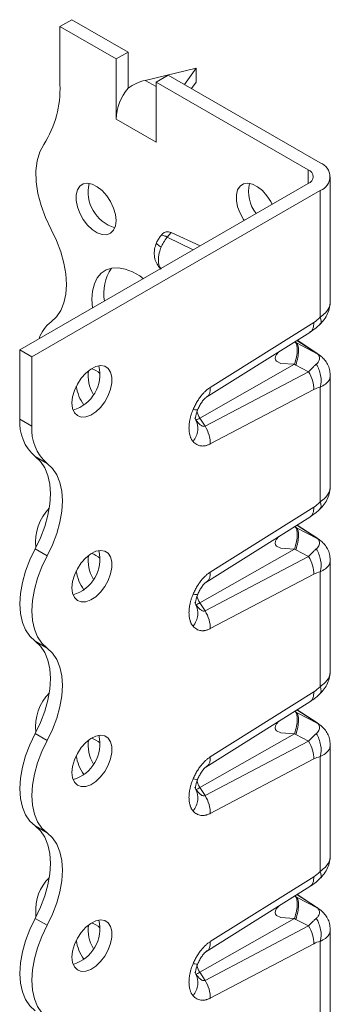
# Model space of a CAD drawing. Header units: millimetres. Extents: x 0 to 210, y 0 to 297.
# Tile 4 of 8: x 153 to 166, y 96 to 140. Entities that reach past the tile are written whole.
import ezdxf

# ---------------------------------------------------------------- set-up
doc = ezdxf.new("R2010")
doc.units = ezdxf.units.MM

msp = doc.modelspace()

# ---------------------------------------------------------------- linework, layer by layer
at = {"color": 7, "linetype": 'Continuous', "lineweight": 15}
for p, q in [((154.827, 139.988), (154.296, 139.682)), ((154.827, 139.988), (157.302, 138.56)), ((154.296, 139.682), (154.296, 137.12)), ((156.771, 138.254), (154.296, 139.682)), ((156.771, 138.254), (157.302, 138.56)), ((157.302, 138.56), (157.302, 136.96)), ((156.771, 135.596), (156.771, 138.254)), ((158.056, 137.308), (160.307, 137.845)), ((159.069, 137.539), (158.539, 137.233)), ((165.787, 133.661), (159.069, 137.539)), ((159.79, 137.123), (160.307, 137.845)), ((160.307, 137.845), (160.307, 137.233)), ((158.539, 137.029), (158.056, 137.308)), ((158.539, 137.233), (165.257, 133.355)), ((158.539, 137.233), (158.539, 134.575)), ((160.1, 136.944), (160.307, 137.233)), ((156.775, 135.598), (156.771, 135.596)), ((156.775, 135.594), (156.771, 135.596)), ((156.775, 135.598), (156.775, 135.594)), ((158.536, 134.581), (156.775, 135.598)), ((158.536, 134.581), (158.539, 134.683)), ((158.536, 134.581), (158.536, 134.577)), ((158.536, 134.577), (158.539, 134.579)), ((158.539, 134.575), (158.536, 134.577)), ((165.257, 133.355), (165.257, 132.743)), ((152.529, 125.395), (165.257, 132.743)), ((166.226, 127.539), (166.226, 133.049)), ((165.787, 132.437), (153.059, 125.089)), ((165.787, 126.837), (165.787, 132.437)), ((159.033, 130.381), (159.2, 130.579)), ((159.2, 130.579), (160.483, 129.987)), ((158.82, 130.52), (158.753, 130.441)), ((160.176, 129.81), (159.033, 130.381)), ((158.651, 129.08), (158.735, 128.998)), ((158.654, 129.085), (158.765, 128.966)), ((160.931, 123.738), (165.498, 126.606)), ((160.733, 123.285), (165.325, 126.169)), ((164.757, 125.813), (165.569, 125.283)), ((165.631, 125.251), (164.764, 125.817)), ((165.319, 126.173), (165.342, 126.187)), ((152.529, 125.395), (153.059, 125.089)), ((152.529, 122.333), (152.529, 125.395)), ((164.69, 125.726), (164.657, 125.75)), ((164.733, 125.7), (164.658, 125.75)), ((165.673, 125.208), (164.733, 125.7)), ((153.059, 125.089), (153.059, 122.027)), ((165.569, 125.283), (165.623, 125.249)), ((165.623, 125.249), (165.643, 125.236)), ((165.824, 125.108), (165.673, 125.208)), ((160.473, 122.38), (164.643, 124.757)), ((164.643, 124.757), (164.711, 124.721)), ((164.711, 124.721), (165.269, 124.429)), ((165.269, 124.429), (160.702, 122.025)), ((166.226, 119.374), (166.226, 124.269)), ((165.498, 123.644), (160.931, 121.24)), ((165.787, 118.672), (165.787, 123.746)), ((160.781, 123.322), (160.753, 123.304)), ((153.059, 122.027), (152.529, 122.333)), ((160.247, 122.39), (160.297, 122.295)), ((160.702, 122.025), (160.473, 122.38)), ((153.734, 120.375), (153.204, 120.682)), ((160.931, 115.572), (165.498, 118.441)), ((160.733, 115.119), (165.325, 118.004)), ((165.319, 118.007), (165.342, 118.021)), ((164.69, 117.561), (164.657, 117.584)), ((164.733, 117.535), (164.658, 117.585)), ((165.673, 117.043), (164.733, 117.535)), ((164.757, 117.647), (165.569, 117.117)), ((165.631, 117.085), (164.764, 117.651)), ((165.569, 117.117), (165.623, 117.083)), ((165.623, 117.083), (165.643, 117.071)), ((165.824, 116.942), (165.673, 117.043)), ((153.734, 116.293), (153.204, 116.599)), ((160.473, 114.214), (164.643, 116.592)), ((165.269, 116.263), (160.702, 113.86)), ((164.643, 116.592), (164.711, 116.555)), ((164.711, 116.555), (165.269, 116.263)), ((166.226, 111.208), (166.226, 116.104)), ((165.498, 115.479), (160.931, 113.075)), ((165.787, 110.507), (165.787, 115.581)), ((160.781, 115.156), (160.753, 115.139)), ((160.247, 114.225), (160.297, 114.13)), ((160.702, 113.86), (160.473, 114.214)), ((153.734, 112.21), (153.204, 112.516)), ((160.931, 107.407), (165.498, 110.275)), ((160.733, 106.954), (165.325, 109.839)), ((165.319, 109.842), (165.342, 109.856)), ((164.69, 109.396), (164.657, 109.419)), ((164.733, 109.369), (164.658, 109.419)), ((165.673, 108.877), (164.733, 109.369)), ((164.757, 109.482), (165.569, 108.952)), ((165.631, 108.92), (164.764, 109.486)), ((165.569, 108.952), (165.623, 108.918)), ((165.623, 108.918), (165.643, 108.905)), ((165.824, 108.777), (165.673, 108.877)), ((153.734, 108.127), (153.204, 108.433)), ((160.473, 106.049), (164.643, 108.426)), ((164.643, 108.426), (164.711, 108.39)), ((164.711, 108.39), (165.269, 108.098)), ((165.269, 108.098), (160.702, 105.694)), ((166.226, 103.043), (166.226, 107.939)), ((165.498, 107.313), (160.931, 104.909)), ((165.787, 102.341), (165.787, 107.416)), ((160.781, 106.991), (160.753, 106.973)), ((160.247, 106.06), (160.297, 105.965)), ((160.702, 105.694), (160.473, 106.049)), ((153.734, 104.045), (153.204, 104.351)), ((160.931, 99.242), (165.498, 102.11)), ((160.733, 98.789), (165.325, 101.673)), ((165.319, 101.676), (165.342, 101.691)), ((164.69, 101.23), (164.657, 101.254)), ((164.733, 101.204), (164.658, 101.254)), ((165.673, 100.712), (164.733, 101.204)), ((164.757, 101.316), (165.569, 100.786)), ((165.631, 100.755), (164.764, 101.321)), ((165.569, 100.786), (165.623, 100.752)), ((165.623, 100.752), (165.643, 100.74)), ((165.824, 100.611), (165.673, 100.712)), ((153.734, 99.962), (153.204, 100.268)), ((153.236, 100.488), (153.236, 100.328)), ((160.473, 97.884), (164.643, 100.261)), ((164.643, 100.261), (164.711, 100.224)), ((164.711, 100.224), (165.269, 99.933)), ((165.269, 99.933), (160.702, 97.529)), ((166.226, 94.877), (166.226, 99.773)), ((165.787, 94.176), (165.787, 99.25)), ((160.781, 98.826), (160.753, 98.808)), ((165.498, 99.148), (160.931, 96.744)), ((160.247, 97.894), (160.297, 97.799)), ((160.702, 97.529), (160.473, 97.884))]:
    msp.add_line(p, q, dxfattribs=at)
at = {"color": 7, "linetype": 'Continuous', "lineweight": 15, "flags": 128}
for points in [[(153.589, 134.473), (153.411, 134.144), (153.294, 133.753), (153.239, 133.309), (153.25, 132.825), (153.325, 132.311), (153.463, 131.78), (153.66, 131.245), (153.911, 130.719)], [(156.771, 131.109), (156.744, 130.871), (156.662, 130.68), (156.532, 130.548), (156.361, 130.484), (156.161, 130.491), (155.943, 130.568), (155.722, 130.712), (155.511, 130.913), (155.324, 131.158), (155.172, 131.432), (155.066, 131.718), (155.011, 131.997), (155.011, 132.253), (155.066, 132.469), (155.172, 132.632), (155.324, 132.731), (155.511, 132.76), (155.722, 132.717), (155.943, 132.606), (156.161, 132.432), (156.361, 132.208), (156.532, 131.946), (156.662, 131.664), (156.744, 131.379), (156.771, 131.109)], [(162.428, 131.11), (162.395, 131.159), (162.243, 131.433), (162.137, 131.718), (162.082, 131.998), (162.082, 132.254), (162.137, 132.47), (162.243, 132.633), (162.395, 132.731), (162.582, 132.761), (162.793, 132.718), (163.014, 132.606), (163.232, 132.433), (163.432, 132.208), (163.603, 131.947), (163.665, 131.824)], [(153.911, 130.719), (154.147, 130.229), (154.336, 129.73), (154.474, 129.233), (154.558, 128.749), (154.586, 128.288), (154.558, 127.859), (154.474, 127.471), (154.336, 127.134), (154.147, 126.853), (153.911, 126.636)], [(155.738, 127.248), (155.737, 127.254), (155.711, 127.638), (155.737, 127.993), (155.816, 128.307), (155.945, 128.572), (156.121, 128.781), (156.338, 128.928), (156.592, 129.01), (156.874, 129.023), (157.178, 128.968), (157.495, 128.846), (157.816, 128.661), (157.98, 128.542)], [(163.955, 125.309), (163.853, 125.194), (163.806, 125.103), (163.79, 125.021), (163.805, 124.95), (163.852, 124.889), (164.038, 124.799), (164.643, 124.757), (164.643, 124.757)], [(154.827, 123.048), (154.855, 123.317), (154.936, 123.602), (155.066, 123.885), (155.237, 124.146), (155.438, 124.371), (155.655, 124.544), (155.876, 124.656), (156.087, 124.699), (156.274, 124.669), (156.426, 124.571), (156.532, 124.408), (156.588, 124.192), (156.588, 123.936), (156.532, 123.656), (156.426, 123.371), (156.274, 123.097), (156.087, 122.851), (155.876, 122.651), (155.655, 122.507), (155.438, 122.429), (155.237, 122.423), (155.066, 122.487), (154.936, 122.619), (154.855, 122.81), (154.827, 123.048)], [(153.204, 116.599), (153.44, 117.089), (153.629, 117.587), (153.767, 118.084), (153.851, 118.568), (153.879, 119.03), (153.851, 119.459), (153.767, 119.846), (153.629, 120.184), (153.44, 120.464), (153.204, 120.682)], [(153.734, 120.375), (153.97, 120.158), (154.159, 119.878), (154.297, 119.54), (154.381, 119.153), (154.409, 118.724), (154.381, 118.262), (154.297, 117.778), (154.159, 117.281), (153.97, 116.783), (153.734, 116.293)], [(163.955, 117.143), (163.853, 117.029), (163.806, 116.937), (163.79, 116.856), (163.805, 116.785), (163.852, 116.723), (164.038, 116.634), (164.643, 116.592), (164.643, 116.592)], [(153.204, 112.516), (152.968, 112.734), (152.779, 113.014), (152.641, 113.351), (152.557, 113.739), (152.529, 114.168), (152.557, 114.629), (152.641, 115.114), (152.779, 115.61), (152.968, 116.109), (153.204, 116.599)], [(153.734, 116.293), (153.498, 115.803), (153.309, 115.304), (153.171, 114.807), (153.087, 114.323), (153.059, 113.862), (153.087, 113.433), (153.171, 113.045), (153.309, 112.708), (153.498, 112.427), (153.734, 112.21)], [(154.827, 114.882), (154.855, 115.152), (154.936, 115.437), (155.066, 115.719), (155.237, 115.981), (155.438, 116.205), (155.655, 116.379), (155.876, 116.491), (156.087, 116.533), (156.274, 116.504), (156.426, 116.405), (156.532, 116.243), (156.588, 116.027), (156.588, 115.771), (156.532, 115.491), (156.426, 115.205), (156.274, 114.931), (156.087, 114.686), (155.876, 114.485), (155.655, 114.342), (155.438, 114.264), (155.237, 114.257), (155.066, 114.322), (154.936, 114.454), (154.855, 114.644), (154.827, 114.882)], [(153.204, 108.433), (153.44, 108.923), (153.629, 109.422), (153.767, 109.919), (153.851, 110.403), (153.879, 110.865), (153.851, 111.294), (153.767, 111.681), (153.629, 112.018), (153.44, 112.299), (153.204, 112.516)], [(153.734, 112.21), (153.97, 111.993), (154.159, 111.712), (154.297, 111.375), (154.381, 110.988), (154.409, 110.558), (154.381, 110.097), (154.297, 109.613), (154.159, 109.116), (153.97, 108.617), (153.734, 108.127)], [(163.955, 108.978), (163.853, 108.863), (163.806, 108.772), (163.79, 108.691), (163.805, 108.619), (163.852, 108.558), (164.038, 108.468), (164.643, 108.426), (164.643, 108.426)], [(153.204, 104.351), (152.968, 104.568), (152.779, 104.849), (152.641, 105.186), (152.557, 105.573), (152.529, 106.002), (152.557, 106.464), (152.641, 106.948), (152.779, 107.445), (152.968, 107.944), (153.204, 108.433)], [(154.827, 106.717), (154.855, 106.987), (154.936, 107.272), (155.066, 107.554), (155.237, 107.815), (155.438, 108.04), (155.655, 108.214), (155.876, 108.325), (156.087, 108.368), (156.274, 108.339), (156.426, 108.24), (156.532, 108.077), (156.588, 107.861), (156.588, 107.605), (156.532, 107.326), (156.426, 107.04), (156.274, 106.766), (156.087, 106.521), (155.876, 106.32), (155.655, 106.176), (155.438, 106.099), (155.237, 106.092), (155.066, 106.156), (154.936, 106.288), (154.855, 106.479), (154.827, 106.717)], [(153.734, 108.127), (153.498, 107.637), (153.309, 107.139), (153.171, 106.642), (153.087, 106.158), (153.059, 105.696), (153.087, 105.267), (153.171, 104.88), (153.309, 104.542), (153.498, 104.262), (153.734, 104.045)], [(153.204, 100.268), (153.44, 100.758), (153.629, 101.257), (153.767, 101.753), (153.851, 102.238), (153.879, 102.699), (153.851, 103.128), (153.767, 103.516), (153.629, 103.853), (153.44, 104.133), (153.204, 104.351)], [(153.734, 104.045), (153.97, 103.827), (154.159, 103.547), (154.297, 103.209), (154.381, 102.822), (154.409, 102.393), (154.381, 101.932), (154.297, 101.447), (154.159, 100.95), (153.97, 100.452), (153.734, 99.962)], [(163.955, 100.813), (163.853, 100.698), (163.806, 100.607), (163.79, 100.525), (163.805, 100.454), (163.852, 100.393), (164.038, 100.303), (164.643, 100.261), (164.643, 100.261)], [(153.204, 96.185), (152.968, 96.403), (152.779, 96.683), (152.641, 97.021), (152.557, 97.408), (152.529, 97.837), (152.557, 98.299), (152.641, 98.783), (152.779, 99.28), (152.968, 99.778), (153.204, 100.268)], [(154.827, 98.551), (154.855, 98.821), (154.936, 99.106), (155.066, 99.388), (155.237, 99.65), (155.438, 99.875), (155.655, 100.048), (155.876, 100.16), (156.087, 100.202), (156.274, 100.173), (156.426, 100.074), (156.532, 99.912), (156.588, 99.696), (156.588, 99.44), (156.532, 99.16), (156.426, 98.874), (156.274, 98.6), (156.087, 98.355), (155.876, 98.155), (155.655, 98.011), (155.438, 97.933), (155.237, 97.926), (155.066, 97.991), (154.936, 98.123), (154.855, 98.313), (154.827, 98.551)], [(153.734, 99.962), (153.498, 99.472), (153.309, 98.973), (153.171, 98.477), (153.087, 97.992), (153.059, 97.531), (153.087, 97.102), (153.171, 96.714), (153.309, 96.377), (153.498, 96.097), (153.734, 95.879)]]:
    msp.add_lwpolyline(points, dxfattribs=at)
at = {"color": 7, "linetype": 'Continuous', "lineweight": 15}
for centre, radius, start, end in [((149.692, 136.932), 4.608, 327.7485, 2.3387), ((159.075, 135.492), 2.302, 140.2279, 177.3607), ((165.555, 133.049), 0.655, 290.7834, 69.2166), ((165.14, 133.049), 0.327, 290.7834, 69.2166), ((157.193, 132.373), 1.65, 166.6905, 253.3042), ((164.219, 132.402), 1.601, 167.316, 218.0108), ((158.12, 127.925), 1.888, 145.0863, 191.3377), ((154.834, 125.412), 1.533, 127.0068, 162.0664), ((154.405, 124.311), 1.65, 286.6958, 13.3095), ((157.137, 124.266), 1.597, 172.6019, 211.0412), ((155.338, 123.5), 1.119, 49.5592, 71.8846), ((156.997, 124.098), 2.005, 188.8966, 214.6427), ((154.482, 122.168), 1.96, 175.1648, 229.309), ((160.078, 122.98), 0.719, 287.7096, 303.3681), ((161.361, 122.958), 1.059, 195.4817, 213.0764), ((155.012, 121.862), 1.96, 175.1648, 229.309), ((155.379, 116.911), 2.154, 136.0299, 186.5514), ((154.405, 116.146), 1.65, 286.6958, 13.3095), ((157.137, 116.1), 1.597, 172.6019, 211.0412), ((155.338, 115.335), 1.119, 49.5592, 71.8846), ((156.997, 115.932), 2.005, 188.8966, 214.6427), ((161.361, 114.792), 1.059, 195.4817, 213.0764), ((160.078, 114.815), 0.719, 287.7096, 303.3681), ((155.379, 108.746), 2.154, 136.0299, 186.5514), ((154.405, 107.98), 1.65, 286.6958, 13.3095), ((157.137, 107.935), 1.597, 172.6019, 211.0412), ((155.338, 107.169), 1.119, 49.5592, 71.8846), ((156.997, 107.767), 2.005, 188.8966, 214.6427), ((161.361, 106.627), 1.059, 195.4817, 213.0764), ((160.078, 106.649), 0.719, 287.7096, 303.3681), ((155.237, 100.645), 2.007, 134.5481, 184.4923), ((154.405, 99.815), 1.65, 286.6958, 13.3095), ((157.137, 99.769), 1.597, 172.6019, 211.0412), ((155.338, 99.004), 1.119, 49.5592, 71.8846), ((156.997, 99.601), 2.005, 188.8966, 214.6427), ((161.361, 98.462), 1.059, 195.4817, 213.0764), ((160.078, 98.484), 0.719, 287.7096, 303.3681)]:
    msp.add_arc(centre, radius, start, end, dxfattribs=at)
for centre, major_axis, ratio, start_param, end_param in [((158.056, 136.083), (1.387, 0.799), 0.717482, 1.179006, 1.702605), ((159.246, 129.861), (-0.326, 0.736), 0.568519, 5.708832, 6.555062)]:
    msp.add_ellipse(centre, major_axis=major_axis, ratio=ratio, start_param=start_param, end_param=end_param, dxfattribs=at)
for points, knots in [([(158.558, 130.124), (158.526, 130.032), (158.46, 129.848), (158.453, 129.56), (158.509, 129.295), (158.604, 129.151), (158.651, 129.08)], [0, 0, 0, 0, 0.256062, 0.510977, 0.76023, 1, 1, 1, 1]), ([(158.765, 129.935), (158.706, 129.974), (158.589, 130.052), (158.538, 130.112), (158.56, 130.122), (158.561, 130.123)], [0, 0, 0, 0, 0.481285, 0.962515, 1, 1, 1, 1]), ([(158.753, 130.441), (158.715, 130.391), (158.639, 130.293), (158.585, 130.181), (158.558, 130.124)], [0, 0, 0, 0, 0.500359, 1, 1, 1, 1]), ([(159.033, 130.381), (158.987, 130.403), (158.895, 130.448), (158.798, 130.468), (158.768, 130.449), (158.754, 130.44)], [0, 0, 0, 0, 0.338767, 0.677534, 1, 1, 1, 1]), ([(158.765, 129.935), (158.794, 130.004), (158.873, 130.162), (158.972, 130.306), (159.033, 130.381)], [-0.03148795, -0.03148795, -0.03148795, -0.03148795, -0.0179513, 0.00000001, 0.00000001, 0.00000001, 0.00000001]), ([(158.765, 128.966), (158.742, 128.992), (158.701, 129.054), (158.659, 129.169), (158.639, 129.301), (158.638, 129.424), (158.649, 129.528), (158.662, 129.607), (158.692, 129.743), (158.73, 129.854), (158.765, 129.935)], [-0.10675045, -0.10675045, -0.10675045, -0.10675045, -0.09599928, -0.0852481, -0.07449692, -0.06374574, -0.05837015, -0.05299456, -0.04761897, -0.03149221, -0.03149221, -0.03149221, -0.03149221]), ([(165.771, 126.523), (165.837, 126.593), (165.972, 126.736), (166.118, 126.993), (166.211, 127.27), (166.221, 127.461), (166.226, 127.554)], [0, 0, 0, 0, 0.24083, 0.496394, 0.753478, 1, 1, 1, 1]), ([(165.787, 126.837), (165.866, 126.901), (166.061, 127.056), (166.208, 127.303), (166.218, 127.479), (166.221, 127.539)], [0, 0, 0, 0, 0.309526, 0.761395, 1, 1, 1, 1]), ([(165.787, 126.837), (165.801, 126.783), (165.83, 126.673), (165.817, 126.569), (165.778, 126.539), (165.765, 126.53)], [0, 0, 0, 0, 0.403214, 0.806293, 1, 1, 1, 1]), ([(165.342, 126.187), (165.352, 126.192), (165.396, 126.218), (165.448, 126.304), (165.495, 126.437), (165.497, 126.55), (165.498, 126.606)], [0, 0, 0, 0, 0.085798, 0.390532, 0.695266, 1, 1, 1, 1]), ([(165.344, 126.183), (165.423, 126.236), (165.564, 126.332), (165.708, 126.465), (165.771, 126.523)], [0, 0, 0, 0, 0.559663, 1, 1, 1, 1]), ([(164.733, 125.7), (164.796, 125.633), (164.827, 125.509), (164.819, 125.171), (164.781, 124.958), (164.711, 124.721)], [0, 0, 0, 0, 0.5, 0.5, 1, 1, 1, 1]), ([(165.673, 125.208), (165.717, 125.168), (165.744, 125.118), (165.756, 125.012), (165.746, 124.957), (165.706, 124.871), (165.685, 124.839), (165.644, 124.791), (165.626, 124.774), (165.608, 124.759)], [0, 0, 0, 0, 0.0439295, 0.0439295, 0.0835279, 0.0835279, 0.1082769, 0.1082769, 0.123745, 0.123745, 0.123745, 0.123745]), ([(165.825, 125.109), (165.799, 125.13), (165.747, 125.171), (165.679, 125.217), (165.645, 125.24)], [0, 0, 0, 0, 0.51208, 1, 1, 1, 1]), ([(166.226, 124.281), (166.219, 124.366), (166.205, 124.532), (166.114, 124.761), (165.989, 124.957), (165.878, 125.06), (165.825, 125.109)], [0, 0, 0, 0, 0.2703591, 0.5300215, 0.7745673, 1, 1, 1, 1]), ([(165.269, 124.429), (165.287, 124.449), (165.325, 124.491), (165.381, 124.55), (165.437, 124.607), (165.494, 124.661), (165.551, 124.713), (165.589, 124.744), (165.608, 124.759)], [0, 0, 0, 0, 0.155959, 0.316112, 0.480529, 0.649277, 0.822415, 1, 1, 1, 1]), ([(165.787, 123.746), (165.827, 123.909), (165.836, 124.275), (165.701, 124.618), (165.608, 124.759)], [0.0000054, 0.0000054, 0.0000054, 0.0000054, 0.5, 1, 1, 1, 1]), ([(165.498, 123.644), (165.502, 123.765), (165.484, 123.9), (165.405, 124.17), (165.345, 124.305), (165.269, 124.429)], [0, 0, 0, 0, 0.5, 0.5, 1, 1, 1, 1]), ([(166.223, 124.282), (166.219, 124.231), (166.21, 124.09), (166.061, 123.895), (165.866, 123.789), (165.787, 123.746)], [0, 0, 0, 0, 0.254051, 0.696752, 1, 1, 1, 1]), ([(160.172, 122.76), (160.186, 122.791), (160.214, 122.852), (160.259, 122.942), (160.305, 123.029), (160.354, 123.113), (160.406, 123.194), (160.459, 123.271), (160.528, 123.364), (160.613, 123.466), (160.717, 123.572), (160.823, 123.665), (160.895, 123.713), (160.931, 123.738)], [0, 0, 0, 0, 0.078857, 0.155881, 0.23132, 0.305439, 0.378517, 0.450844, 0.522721, 0.645671, 0.764906, 0.882346, 1, 1, 1, 1]), ([(160.931, 123.738), (160.93, 123.681), (160.929, 123.569), (160.882, 123.435), (160.831, 123.351), (160.789, 123.326), (160.781, 123.322)], [0, 0, 0, 0, 0.310071, 0.620142, 0.930213, 1, 1, 1, 1]), ([(160.379, 122.762), (160.406, 122.82), (160.461, 122.938), (160.563, 123.102), (160.66, 123.218), (160.734, 123.286), (160.763, 123.305), (160.778, 123.314)], [0, 0, 0, 0, 0.256039, 0.515108, 0.762627, 0.881527, 1, 1, 1, 1]), ([(160.172, 121.342), (160.163, 121.353), (160.143, 121.377), (160.117, 121.416), (160.093, 121.458), (160.071, 121.503), (160.052, 121.551), (160.025, 121.635), (159.999, 121.763), (159.988, 121.945), (159.999, 122.139), (160.029, 122.321), (160.07, 122.482), (160.115, 122.622), (160.153, 122.714), (160.172, 122.76)], [0, 0, 0, 0, 0.041401, 0.082775, 0.12424, 0.165912, 0.207905, 0.250332, 0.374204, 0.500202, 0.626277, 0.750184, 0.834684, 0.917651, 1, 1, 1, 1]), ([(160.172, 122.76), (160.221, 122.752), (160.318, 122.738), (160.38, 122.746), (160.376, 122.767), (160.376, 122.77)], [0, 0, 0, 0, 0.4522125, 0.9042188, 1, 1, 1, 1]), ([(160.261, 122.374), (160.264, 122.374), (160.275, 122.376), (160.286, 122.459), (160.312, 122.585), (160.359, 122.709), (160.382, 122.768)], [0, 0, 0, 0, 0.1728273, 0.4715414, 0.7500624, 1, 1, 1, 1]), ([(160.702, 122.025), (160.702, 122.025), (160.701, 122.024), (160.684, 122.017), (160.667, 122.014), (160.63, 122.015), (160.61, 122.018), (160.557, 122.038), (160.522, 122.059), (160.426, 122.135), (160.363, 122.204), (160.298, 122.293), (160.298, 122.294), (160.297, 122.295)], [-0.8457918, -0.8457918, -0.8457918, -0.8457918, -0.8399668, -0.8399668, -0.709504, -0.709504, -0.5790412, -0.5790412, -0.3703007, -0.3703007, -0.0363158, -0.0363158, -0.0320742, -0.0320742, -0.0320742, -0.0320742]), ([(160.931, 121.24), (160.913, 121.231), (160.877, 121.213), (160.823, 121.191), (160.77, 121.173), (160.718, 121.16), (160.666, 121.151), (160.615, 121.146), (160.564, 121.146), (160.498, 121.152), (160.417, 121.171), (160.328, 121.21), (160.245, 121.266), (160.197, 121.316), (160.172, 121.342)], [0, 0, 0, 0, 0.058964, 0.117635, 0.176265, 0.235106, 0.294408, 0.354415, 0.415363, 0.477477, 0.603405, 0.731454, 0.863177, 1, 1, 1, 1]), ([(165.771, 118.358), (165.837, 118.427), (165.972, 118.571), (166.118, 118.827), (166.211, 119.104), (166.221, 119.295), (166.226, 119.389)], [0, 0, 0, 0, 0.2408304, 0.4963936, 0.7534777, 1, 1, 1, 1]), ([(165.787, 118.672), (165.866, 118.735), (166.061, 118.891), (166.208, 119.138), (166.218, 119.313), (166.221, 119.374)], [0, 0, 0, 0, 0.309526, 0.761395, 1, 1, 1, 1]), ([(165.342, 118.021), (165.352, 118.027), (165.396, 118.053), (165.448, 118.138), (165.495, 118.272), (165.497, 118.384), (165.498, 118.441)], [0, 0, 0, 0, 0.085798, 0.390532, 0.695266, 1, 1, 1, 1]), ([(165.787, 118.672), (165.801, 118.617), (165.83, 118.507), (165.817, 118.404), (165.778, 118.374), (165.765, 118.364)], [0, 0, 0, 0, 0.403214, 0.806293, 1, 1, 1, 1]), ([(165.344, 118.017), (165.423, 118.071), (165.564, 118.167), (165.708, 118.299), (165.771, 118.358)], [0, 0, 0, 0, 0.559663, 1, 1, 1, 1]), ([(164.733, 117.535), (164.796, 117.467), (164.827, 117.343), (164.819, 117.006), (164.781, 116.793), (164.711, 116.555)], [0, 0, 0, 0, 0.5, 0.5, 1, 1, 1, 1]), ([(165.825, 116.944), (165.799, 116.965), (165.747, 117.006), (165.679, 117.052), (165.645, 117.075)], [0, 0, 0, 0, 0.51208, 1, 1, 1, 1]), ([(165.673, 117.043), (165.717, 117.003), (165.744, 116.953), (165.756, 116.847), (165.746, 116.791), (165.706, 116.705), (165.685, 116.673), (165.644, 116.626), (165.626, 116.609), (165.608, 116.594)], [0, 0, 0, 0, 0.0439295, 0.0439295, 0.0835279, 0.0835279, 0.1082769, 0.1082769, 0.123745, 0.123745, 0.123745, 0.123745]), ([(166.226, 116.116), (166.219, 116.201), (166.205, 116.367), (166.114, 116.595), (165.989, 116.791), (165.878, 116.894), (165.825, 116.944)], [0, 0, 0, 0, 0.270359, 0.530021, 0.774567, 1, 1, 1, 1]), ([(165.269, 116.263), (165.287, 116.284), (165.325, 116.326), (165.381, 116.385), (165.437, 116.442), (165.494, 116.496), (165.551, 116.547), (165.589, 116.578), (165.608, 116.594)], [0, 0, 0, 0, 0.155959, 0.316112, 0.480529, 0.649277, 0.822415, 1, 1, 1, 1]), ([(165.498, 115.479), (165.502, 115.6), (165.484, 115.734), (165.405, 116.004), (165.345, 116.14), (165.269, 116.263)], [0, 0, 0, 0, 0.5, 0.5, 1, 1, 1, 1]), ([(165.787, 115.581), (165.827, 115.744), (165.836, 116.109), (165.701, 116.452), (165.608, 116.594)], [0.0000054, 0.0000054, 0.0000054, 0.0000054, 0.5, 1, 1, 1, 1]), ([(166.223, 116.117), (166.219, 116.065), (166.21, 115.924), (166.061, 115.73), (165.866, 115.624), (165.787, 115.581)], [0, 0, 0, 0, 0.254051, 0.696752, 1, 1, 1, 1]), ([(160.172, 114.595), (160.186, 114.626), (160.214, 114.687), (160.259, 114.777), (160.305, 114.864), (160.354, 114.948), (160.406, 115.028), (160.459, 115.106), (160.528, 115.198), (160.613, 115.301), (160.717, 115.407), (160.823, 115.499), (160.895, 115.548), (160.931, 115.572)], [0, 0, 0, 0, 0.078857, 0.155881, 0.23132, 0.305439, 0.378517, 0.450844, 0.522721, 0.645671, 0.764906, 0.882346, 1, 1, 1, 1]), ([(160.931, 115.572), (160.93, 115.516), (160.929, 115.403), (160.882, 115.27), (160.831, 115.186), (160.789, 115.161), (160.781, 115.156)], [0, 0, 0, 0, 0.310071, 0.620142, 0.930213, 1, 1, 1, 1]), ([(160.379, 114.597), (160.406, 114.655), (160.461, 114.772), (160.563, 114.936), (160.66, 115.053), (160.734, 115.12), (160.763, 115.139), (160.778, 115.149)], [0, 0, 0, 0, 0.256039, 0.515108, 0.762627, 0.881527, 1, 1, 1, 1]), ([(160.172, 113.176), (160.163, 113.188), (160.143, 113.211), (160.117, 113.25), (160.093, 113.292), (160.071, 113.337), (160.052, 113.385), (160.025, 113.469), (159.999, 113.597), (159.988, 113.779), (159.999, 113.974), (160.029, 114.155), (160.07, 114.317), (160.115, 114.457), (160.153, 114.549), (160.172, 114.595)], [0, 0, 0, 0, 0.041401, 0.082775, 0.12424, 0.165912, 0.207905, 0.250332, 0.374204, 0.500202, 0.626277, 0.750184, 0.834684, 0.917651, 1, 1, 1, 1]), ([(160.172, 114.595), (160.221, 114.587), (160.318, 114.572), (160.38, 114.58), (160.376, 114.601), (160.376, 114.605)], [0, 0, 0, 0, 0.452213, 0.904219, 1, 1, 1, 1]), ([(160.261, 114.208), (160.264, 114.209), (160.275, 114.211), (160.286, 114.293), (160.312, 114.419), (160.359, 114.543), (160.382, 114.602)], [0, 0, 0, 0, 0.172827, 0.471541, 0.750062, 1, 1, 1, 1]), ([(160.702, 113.86), (160.702, 113.859), (160.701, 113.859), (160.684, 113.852), (160.667, 113.849), (160.63, 113.849), (160.61, 113.853), (160.557, 113.872), (160.522, 113.893), (160.426, 113.97), (160.363, 114.039), (160.298, 114.128), (160.298, 114.129), (160.297, 114.13)], [-0.8457918, -0.8457918, -0.8457918, -0.8457918, -0.8399668, -0.8399668, -0.709504, -0.709504, -0.5790412, -0.5790412, -0.3703007, -0.3703007, -0.0363158, -0.0363158, -0.0320742, -0.0320742, -0.0320742, -0.0320742]), ([(160.931, 113.075), (160.913, 113.066), (160.877, 113.047), (160.823, 113.025), (160.77, 113.008), (160.718, 112.994), (160.666, 112.985), (160.615, 112.981), (160.564, 112.981), (160.498, 112.987), (160.417, 113.005), (160.328, 113.045), (160.245, 113.101), (160.197, 113.151), (160.172, 113.176)], [0, 0, 0, 0, 0.058964, 0.117635, 0.176265, 0.235106, 0.294408, 0.354415, 0.415363, 0.477477, 0.603405, 0.731454, 0.863177, 1, 1, 1, 1]), ([(165.771, 110.192), (165.837, 110.262), (165.972, 110.405), (166.118, 110.662), (166.211, 110.939), (166.221, 111.13), (166.226, 111.223)], [0, 0, 0, 0, 0.24083, 0.496394, 0.753478, 1, 1, 1, 1]), ([(165.787, 110.507), (165.866, 110.57), (166.061, 110.725), (166.208, 110.972), (166.218, 111.148), (166.221, 111.209)], [0, 0, 0, 0, 0.309526, 0.761395, 1, 1, 1, 1]), ([(165.342, 109.856), (165.352, 109.862), (165.396, 109.887), (165.448, 109.973), (165.495, 110.106), (165.497, 110.219), (165.498, 110.275)], [0, 0, 0, 0, 0.085798, 0.390532, 0.695266, 1, 1, 1, 1]), ([(165.344, 109.852), (165.423, 109.906), (165.564, 110.001), (165.708, 110.134), (165.771, 110.192)], [0, 0, 0, 0, 0.559663, 1, 1, 1, 1]), ([(165.787, 110.507), (165.801, 110.452), (165.83, 110.342), (165.817, 110.238), (165.778, 110.209), (165.765, 110.199)], [0, 0, 0, 0, 0.403214, 0.806293, 1, 1, 1, 1]), ([(164.733, 109.369), (164.796, 109.302), (164.827, 109.178), (164.819, 108.841), (164.781, 108.627), (164.711, 108.39)], [0, 0, 0, 0, 0.5, 0.5, 1, 1, 1, 1]), ([(165.673, 108.877), (165.717, 108.837), (165.744, 108.788), (165.756, 108.682), (165.746, 108.626), (165.706, 108.54), (165.685, 108.508), (165.644, 108.461), (165.626, 108.444), (165.608, 108.428)], [0, 0, 0, 0, 0.0439295, 0.0439295, 0.0835279, 0.0835279, 0.1082769, 0.1082769, 0.123745, 0.123745, 0.123745, 0.123745]), ([(165.825, 108.778), (165.799, 108.799), (165.747, 108.84), (165.679, 108.887), (165.645, 108.909)], [0, 0, 0, 0, 0.51208, 1, 1, 1, 1]), ([(165.269, 108.098), (165.287, 108.119), (165.325, 108.161), (165.381, 108.22), (165.437, 108.277), (165.494, 108.331), (165.551, 108.382), (165.589, 108.413), (165.608, 108.428)], [0, 0, 0, 0, 0.155959, 0.316112, 0.480529, 0.649277, 0.822415, 1, 1, 1, 1]), ([(165.787, 107.416), (165.827, 107.578), (165.836, 107.944), (165.701, 108.287), (165.608, 108.428)], [0.0000054, 0.0000054, 0.0000054, 0.0000054, 0.5, 1, 1, 1, 1]), ([(166.226, 107.951), (166.219, 108.035), (166.205, 108.201), (166.114, 108.43), (165.989, 108.626), (165.878, 108.729), (165.825, 108.778)], [0, 0, 0, 0, 0.270359, 0.530021, 0.774567, 1, 1, 1, 1]), ([(165.498, 107.313), (165.502, 107.434), (165.484, 107.569), (165.405, 107.839), (165.345, 107.975), (165.269, 108.098)], [0, 0, 0, 0, 0.5, 0.5, 1, 1, 1, 1]), ([(166.223, 107.951), (166.219, 107.9), (166.21, 107.759), (166.061, 107.564), (165.866, 107.459), (165.787, 107.416)], [0, 0, 0, 0, 0.254051, 0.696752, 1, 1, 1, 1]), ([(160.172, 106.429), (160.186, 106.46), (160.214, 106.522), (160.259, 106.612), (160.305, 106.698), (160.354, 106.782), (160.406, 106.863), (160.459, 106.941), (160.528, 107.033), (160.613, 107.135), (160.717, 107.242), (160.823, 107.334), (160.895, 107.383), (160.931, 107.407)], [0, 0, 0, 0, 0.078857, 0.155881, 0.2313203, 0.3054394, 0.3785171, 0.4508442, 0.5227206, 0.645671, 0.764906, 0.8823462, 1, 1, 1, 1]), ([(160.931, 107.407), (160.93, 107.351), (160.929, 107.238), (160.882, 107.105), (160.831, 107.02), (160.789, 106.996), (160.781, 106.991)], [0, 0, 0, 0, 0.310071, 0.620142, 0.930213, 1, 1, 1, 1]), ([(160.379, 106.431), (160.406, 106.49), (160.461, 106.607), (160.563, 106.771), (160.66, 106.887), (160.734, 106.955), (160.763, 106.974), (160.778, 106.984)], [0, 0, 0, 0, 0.256039, 0.515108, 0.762627, 0.881527, 1, 1, 1, 1]), ([(160.172, 105.011), (160.163, 105.023), (160.143, 105.046), (160.117, 105.085), (160.093, 105.127), (160.071, 105.172), (160.052, 105.22), (160.025, 105.304), (159.999, 105.432), (159.988, 105.614), (159.999, 105.808), (160.029, 105.99), (160.07, 106.151), (160.115, 106.291), (160.153, 106.383), (160.172, 106.429)], [0, 0, 0, 0, 0.041401, 0.082775, 0.12424, 0.165912, 0.207905, 0.250332, 0.374204, 0.500202, 0.626277, 0.750184, 0.834684, 0.917651, 1, 1, 1, 1]), ([(160.172, 106.429), (160.221, 106.422), (160.318, 106.407), (160.38, 106.415), (160.376, 106.436), (160.376, 106.439)], [0, 0, 0, 0, 0.452213, 0.904219, 1, 1, 1, 1]), ([(160.261, 106.043), (160.264, 106.044), (160.275, 106.045), (160.286, 106.128), (160.312, 106.254), (160.359, 106.378), (160.382, 106.437)], [0, 0, 0, 0, 0.172827, 0.471541, 0.750062, 1, 1, 1, 1]), ([(160.702, 105.694), (160.702, 105.694), (160.701, 105.694), (160.684, 105.686), (160.667, 105.683), (160.63, 105.684), (160.61, 105.688), (160.557, 105.707), (160.522, 105.728), (160.426, 105.804), (160.363, 105.874), (160.298, 105.962), (160.298, 105.963), (160.297, 105.965)], [-0.8457918, -0.8457918, -0.8457918, -0.8457918, -0.8399668, -0.8399668, -0.709504, -0.709504, -0.5790412, -0.5790412, -0.3703007, -0.3703007, -0.0363158, -0.0363158, -0.0320742, -0.0320742, -0.0320742, -0.0320742]), ([(160.931, 104.909), (160.913, 104.9), (160.877, 104.882), (160.823, 104.86), (160.77, 104.842), (160.718, 104.829), (160.666, 104.82), (160.615, 104.816), (160.564, 104.816), (160.498, 104.822), (160.417, 104.84), (160.328, 104.879), (160.245, 104.935), (160.197, 104.985), (160.172, 105.011)], [0, 0, 0, 0, 0.058964, 0.117635, 0.176265, 0.235106, 0.294408, 0.354415, 0.415363, 0.477477, 0.603405, 0.731454, 0.863177, 1, 1, 1, 1]), ([(165.771, 102.027), (165.837, 102.096), (165.972, 102.24), (166.118, 102.496), (166.211, 102.773), (166.221, 102.964), (166.226, 103.058)], [0, 0, 0, 0, 0.24083, 0.496394, 0.753478, 1, 1, 1, 1]), ([(165.787, 102.341), (165.866, 102.404), (166.061, 102.56), (166.208, 102.807), (166.218, 102.982), (166.221, 103.043)], [0, 0, 0, 0, 0.309526, 0.761395, 1, 1, 1, 1]), ([(165.787, 102.341), (165.801, 102.286), (165.83, 102.177), (165.817, 102.073), (165.778, 102.043), (165.765, 102.034)], [0, 0, 0, 0, 0.4032142, 0.8062932, 1, 1, 1, 1]), ([(165.342, 101.691), (165.352, 101.696), (165.396, 101.722), (165.448, 101.807), (165.495, 101.941), (165.497, 102.054), (165.498, 102.11)], [0, 0, 0, 0, 0.0857984, 0.3905323, 0.6952661, 1, 1, 1, 1]), ([(165.344, 101.687), (165.423, 101.74), (165.564, 101.836), (165.708, 101.969), (165.771, 102.027)], [0, 0, 0, 0, 0.559663, 1, 1, 1, 1]), ([(164.733, 101.204), (164.796, 101.136), (164.827, 101.012), (164.819, 100.675), (164.781, 100.462), (164.711, 100.224)], [0, 0, 0, 0, 0.5, 0.5, 1, 1, 1, 1]), ([(165.673, 100.712), (165.717, 100.672), (165.744, 100.622), (165.756, 100.516), (165.746, 100.461), (165.706, 100.375), (165.685, 100.342), (165.644, 100.295), (165.626, 100.278), (165.608, 100.263)], [0, 0, 0, 0, 0.0439295, 0.0439295, 0.0835279, 0.0835279, 0.1082769, 0.1082769, 0.123745, 0.123745, 0.123745, 0.123745]), ([(165.825, 100.613), (165.799, 100.634), (165.747, 100.675), (165.679, 100.721), (165.645, 100.744)], [0, 0, 0, 0, 0.51208, 1, 1, 1, 1]), ([(166.226, 99.785), (166.219, 99.87), (166.205, 100.036), (166.114, 100.264), (165.989, 100.461), (165.878, 100.564), (165.825, 100.613)], [0, 0, 0, 0, 0.270359, 0.530021, 0.774567, 1, 1, 1, 1]), ([(165.269, 99.933), (165.287, 99.953), (165.325, 99.995), (165.381, 100.054), (165.437, 100.111), (165.494, 100.165), (165.551, 100.217), (165.589, 100.247), (165.608, 100.263)], [0, 0, 0, 0, 0.155959, 0.316112, 0.480529, 0.649277, 0.822415, 1, 1, 1, 1]), ([(165.787, 99.25), (165.827, 99.413), (165.836, 99.779), (165.701, 100.122), (165.608, 100.263)], [0.0000054, 0.0000054, 0.0000054, 0.0000054, 0.5, 1, 1, 1, 1]), ([(165.498, 99.148), (165.502, 99.269), (165.484, 99.403), (165.405, 99.674), (165.345, 99.809), (165.269, 99.933)], [0, 0, 0, 0, 0.5, 0.5, 1, 1, 1, 1]), ([(166.223, 99.786), (166.219, 99.734), (166.21, 99.593), (166.061, 99.399), (165.866, 99.293), (165.787, 99.25)], [0, 0, 0, 0, 0.254051, 0.696752, 1, 1, 1, 1]), ([(160.172, 98.264), (160.186, 98.295), (160.214, 98.356), (160.259, 98.446), (160.305, 98.533), (160.354, 98.617), (160.406, 98.698), (160.459, 98.775), (160.528, 98.867), (160.613, 98.97), (160.717, 99.076), (160.823, 99.169), (160.895, 99.217), (160.931, 99.242)], [0, 0, 0, 0, 0.078857, 0.155881, 0.23132, 0.305439, 0.378517, 0.450844, 0.522721, 0.645671, 0.764906, 0.882346, 1, 1, 1, 1]), ([(160.931, 99.242), (160.93, 99.185), (160.929, 99.072), (160.882, 98.939), (160.831, 98.855), (160.789, 98.83), (160.781, 98.826)], [0, 0, 0, 0, 0.3100711, 0.6201422, 0.9302133, 1, 1, 1, 1]), ([(160.379, 98.266), (160.406, 98.324), (160.461, 98.441), (160.563, 98.605), (160.66, 98.722), (160.734, 98.789), (160.763, 98.809), (160.778, 98.818)], [0, 0, 0, 0, 0.256039, 0.515108, 0.762627, 0.881527, 1, 1, 1, 1]), ([(160.172, 96.845), (160.163, 96.857), (160.143, 96.881), (160.117, 96.92), (160.093, 96.961), (160.071, 97.006), (160.052, 97.055), (160.025, 97.138), (159.999, 97.267), (159.988, 97.449), (159.999, 97.643), (160.029, 97.824), (160.07, 97.986), (160.115, 98.126), (160.153, 98.218), (160.172, 98.264)], [0, 0, 0, 0, 0.041401, 0.082775, 0.12424, 0.165912, 0.207905, 0.250332, 0.374204, 0.500202, 0.626277, 0.750184, 0.834684, 0.917651, 1, 1, 1, 1]), ([(160.172, 98.264), (160.221, 98.256), (160.318, 98.241), (160.38, 98.249), (160.376, 98.27), (160.376, 98.274)], [0, 0, 0, 0, 0.4522125, 0.9042188, 1, 1, 1, 1]), ([(160.261, 97.877), (160.264, 97.878), (160.275, 97.88), (160.286, 97.963), (160.312, 98.089), (160.359, 98.213), (160.382, 98.271)], [0, 0, 0, 0, 0.172827, 0.471541, 0.750062, 1, 1, 1, 1]), ([(160.702, 97.529), (160.702, 97.528), (160.701, 97.528), (160.684, 97.521), (160.667, 97.518), (160.63, 97.518), (160.61, 97.522), (160.557, 97.541), (160.522, 97.562), (160.426, 97.639), (160.363, 97.708), (160.298, 97.797), (160.298, 97.798), (160.297, 97.799)], [-0.8457918, -0.8457918, -0.8457918, -0.8457918, -0.8399668, -0.8399668, -0.709504, -0.709504, -0.5790412, -0.5790412, -0.3703007, -0.3703007, -0.0363158, -0.0363158, -0.0320742, -0.0320742, -0.0320742, -0.0320742]), ([(160.931, 96.744), (160.913, 96.735), (160.877, 96.716), (160.823, 96.695), (160.77, 96.677), (160.718, 96.663), (160.666, 96.655), (160.615, 96.65), (160.564, 96.65), (160.498, 96.656), (160.417, 96.674), (160.328, 96.714), (160.245, 96.77), (160.197, 96.82), (160.172, 96.845)], [0, 0, 0, 0, 0.058964, 0.117635, 0.176265, 0.235106, 0.294408, 0.354415, 0.415363, 0.477477, 0.603405, 0.731454, 0.863177, 1, 1, 1, 1])]:
    msp.add_open_spline(points, degree=3, knots=knots, dxfattribs=at)
for points in [[(165.787, 126.837), (165.687, 126.742), (165.589, 126.664), (165.498, 126.606)], [(164.643, 124.757), (164.72, 124.995), (164.808, 125.421), (164.752, 125.663), (164.69, 125.726)], [(164.733, 125.7), (164.719, 125.709), (164.704, 125.717), (164.69, 125.726)], [(165.569, 125.283), (165.613, 125.254), (165.648, 125.229), (165.673, 125.208)], [(165.498, 123.644), (165.589, 123.692), (165.687, 123.727), (165.787, 123.746)], [(160.172, 121.342), (160.283, 121.492), (160.426, 121.836), (160.37, 122.162), (160.297, 122.295)], [(160.931, 121.24), (160.936, 121.361), (160.899, 121.63), (160.778, 121.902), (160.702, 122.025)], [(165.787, 118.672), (165.687, 118.576), (165.589, 118.498), (165.498, 118.441)], [(164.643, 116.592), (164.72, 116.83), (164.808, 117.256), (164.752, 117.498), (164.69, 117.561)], [(164.733, 117.535), (164.719, 117.543), (164.704, 117.552), (164.69, 117.561)], [(165.569, 117.117), (165.613, 117.089), (165.648, 117.063), (165.673, 117.043)], [(165.498, 115.479), (165.589, 115.527), (165.687, 115.561), (165.787, 115.581)], [(160.172, 113.176), (160.283, 113.326), (160.426, 113.67), (160.37, 113.997), (160.297, 114.13)], [(160.931, 113.075), (160.936, 113.196), (160.899, 113.465), (160.778, 113.736), (160.702, 113.86)], [(165.787, 110.507), (165.687, 110.411), (165.589, 110.333), (165.498, 110.275)], [(164.643, 108.426), (164.72, 108.664), (164.808, 109.09), (164.752, 109.332), (164.69, 109.396)], [(164.733, 109.369), (164.719, 109.378), (164.704, 109.387), (164.69, 109.396)], [(165.569, 108.952), (165.613, 108.923), (165.648, 108.898), (165.673, 108.877)], [(165.498, 107.313), (165.589, 107.361), (165.687, 107.396), (165.787, 107.416)], [(160.172, 105.011), (160.283, 105.161), (160.426, 105.505), (160.37, 105.831), (160.297, 105.965)], [(160.931, 104.909), (160.936, 105.031), (160.899, 105.3), (160.778, 105.571), (160.702, 105.694)], [(165.787, 102.341), (165.687, 102.246), (165.589, 102.167), (165.498, 102.11)], [(164.643, 100.261), (164.72, 100.499), (164.808, 100.925), (164.752, 101.167), (164.69, 101.23)], [(164.733, 101.204), (164.719, 101.212), (164.704, 101.221), (164.69, 101.23)], [(165.569, 100.786), (165.613, 100.758), (165.648, 100.732), (165.673, 100.712)], [(165.498, 99.148), (165.589, 99.196), (165.687, 99.23), (165.787, 99.25)], [(160.172, 96.845), (160.283, 96.995), (160.426, 97.339), (160.37, 97.666), (160.297, 97.799)], [(160.931, 96.744), (160.936, 96.865), (160.899, 97.134), (160.778, 97.405), (160.702, 97.529)]]:
    msp.add_open_spline(points, degree=3, dxfattribs=at)

doc.saveas('drawing.dxf')
